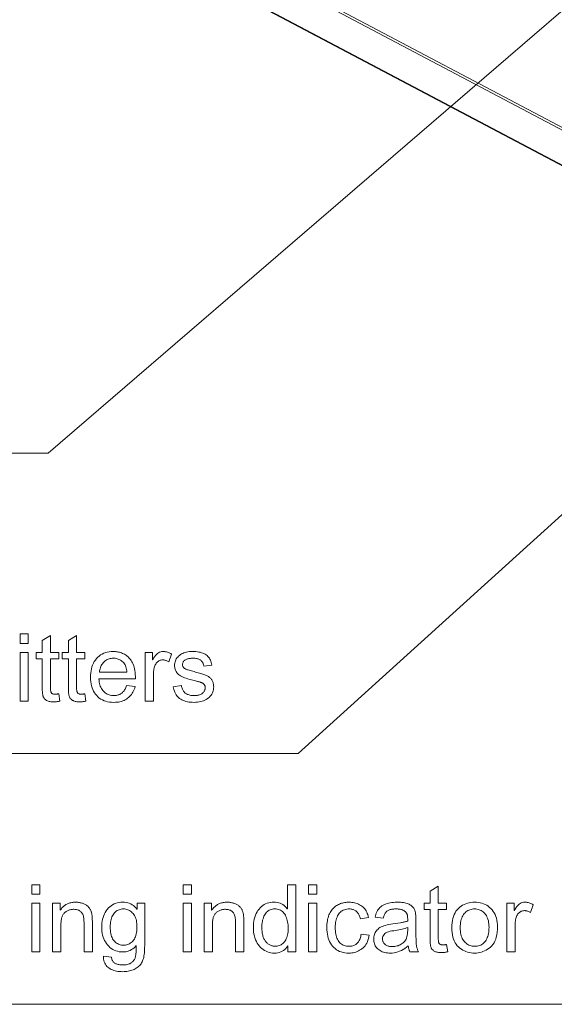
# Model space of a CAD drawing. Extents: x 0 to 841, y 0 to 594.
# Tile 48 of 88: x 455 to 475, y 416 to 452. Entities that reach past the tile are written whole.
import ezdxf

# ---------------------------------------------------------------- set-up
doc = ezdxf.new("R2010")
doc.units = 0

msp = doc.modelspace()

# ---------------------------------------------------------------- linework, layer by layer
at = {"color": 7, "lineweight": 13}
for p, q in [((456.062, 458.149), (504.765, 432.388)), ((456.102, 458.224), (504.806, 432.464)), ((504.706, 431.119), (456.003, 456.879)), ((504.779, 431.053), (456.075, 456.813))]:
    msp.add_line(p, q, dxfattribs=at)
for points in [[(480.489, 457.546), (455.728, 436.214), (430.793, 436.214)], [(494.025, 451.307), (465.017, 425.043), (445.135, 425.043)], [(507.991, 447.223), (476.715, 415.72), (442.85, 415.72)]]:
    msp.add_lwpolyline(points, dxfattribs=at)
for points in [[(454.99, 429.141), (454.683, 429.141), (454.683, 429.489), (454.99, 429.489)], [(456.165, 426.992), (456.138, 426.987), (456.112, 426.983), (456.087, 426.979), (456.062, 426.975), (456.039, 426.972), (456.016, 426.97), (455.995, 426.968), (455.974, 426.966), (455.954, 426.965), (455.935, 426.965), (455.895, 426.966), (455.858, 426.968), (455.824, 426.971), (455.791, 426.976), (455.761, 426.983), (455.732, 426.991), (455.706, 427), (455.682, 427.01), (455.661, 427.022), (455.641, 427.036), (455.624, 427.05), (455.607, 427.066), (455.592, 427.082), (455.579, 427.099), (455.567, 427.116), (455.557, 427.135), (455.547, 427.154), (455.54, 427.174), (455.534, 427.194), (455.529, 427.216), (455.525, 427.238), (455.521, 427.263), (455.518, 427.289), (455.516, 427.317), (455.513, 427.346), (455.512, 427.377), (455.51, 427.41), (455.509, 427.445), (455.508, 427.481), (455.508, 427.519), (455.508, 428.561), (455.285, 428.561), (455.285, 428.798), (455.508, 428.798), (455.508, 429.249), (455.815, 429.434), (455.815, 428.798), (456.122, 428.798), (456.122, 428.561), (455.815, 428.561), (455.815, 427.502), (455.815, 427.476), (455.816, 427.451), (455.818, 427.428), (455.82, 427.406), (455.822, 427.386), (455.825, 427.367), (455.829, 427.35), (455.833, 427.335), (455.838, 427.321), (455.843, 427.309), (455.85, 427.298), (455.858, 427.288), (455.868, 427.28), (455.88, 427.272), (455.893, 427.266), (455.908, 427.261), (455.925, 427.257), (455.943, 427.254), (455.964, 427.252), (455.986, 427.252), (455.999, 427.252), (456.012, 427.252), (456.026, 427.253), (456.039, 427.254), (456.053, 427.255), (456.067, 427.257), (456.081, 427.258), (456.094, 427.26), (456.108, 427.263), (456.122, 427.265)], [(457.135, 426.992), (457.108, 426.987), (457.082, 426.983), (457.057, 426.979), (457.033, 426.975), (457.009, 426.972), (456.987, 426.97), (456.965, 426.968), (456.944, 426.966), (456.924, 426.965), (456.905, 426.965), (456.866, 426.966), (456.829, 426.968), (456.794, 426.971), (456.761, 426.976), (456.731, 426.983), (456.703, 426.991), (456.677, 427), (456.653, 427.01), (456.631, 427.022), (456.612, 427.036), (456.594, 427.05), (456.578, 427.066), (456.563, 427.082), (456.549, 427.099), (456.537, 427.116), (456.527, 427.135), (456.518, 427.154), (456.51, 427.174), (456.504, 427.194), (456.499, 427.216), (456.495, 427.238), (456.492, 427.263), (456.489, 427.289), (456.486, 427.317), (456.484, 427.346), (456.482, 427.377), (456.48, 427.41), (456.479, 427.445), (456.479, 427.481), (456.479, 427.519), (456.479, 428.561), (456.255, 428.561), (456.255, 428.798), (456.479, 428.798), (456.479, 429.249), (456.786, 429.434), (456.786, 428.798), (457.092, 428.798), (457.092, 428.561), (456.786, 428.561), (456.786, 427.502), (456.786, 427.476), (456.787, 427.451), (456.788, 427.428), (456.79, 427.406), (456.793, 427.386), (456.796, 427.367), (456.799, 427.35), (456.804, 427.335), (456.808, 427.321), (456.814, 427.309), (456.82, 427.298), (456.828, 427.288), (456.838, 427.28), (456.85, 427.272), (456.863, 427.266), (456.878, 427.261), (456.895, 427.257), (456.914, 427.254), (456.934, 427.252), (456.956, 427.252), (456.969, 427.252), (456.983, 427.252), (456.996, 427.253), (457.01, 427.254), (457.023, 427.255), (457.037, 427.257), (457.051, 427.258), (457.065, 427.26), (457.079, 427.263), (457.092, 427.265)], [(454.99, 426.989), (454.683, 426.989), (454.683, 428.798), (454.99, 428.798)], [(458.972, 427.816), (457.616, 427.816), (457.621, 427.757), (457.629, 427.702), (457.639, 427.649), (457.652, 427.599), (457.668, 427.551), (457.687, 427.507), (457.708, 427.465), (457.732, 427.426), (457.758, 427.391), (457.787, 427.357), (457.819, 427.327), (457.852, 427.3), (457.886, 427.276), (457.922, 427.256), (457.959, 427.238), (457.998, 427.224), (458.038, 427.213), (458.08, 427.205), (458.124, 427.2), (458.169, 427.199), (458.203, 427.2), (458.237, 427.202), (458.269, 427.207), (458.3, 427.214), (458.33, 427.222), (458.359, 427.232), (458.387, 427.244), (458.414, 427.258), (458.439, 427.274), (458.464, 427.292), (458.487, 427.311), (458.509, 427.333), (458.53, 427.356), (458.55, 427.381), (458.569, 427.408), (458.587, 427.437), (458.603, 427.468), (458.619, 427.501), (458.633, 427.536), (458.646, 427.572), (458.962, 427.533), (458.945, 427.478), (458.926, 427.425), (458.904, 427.375), (458.88, 427.328), (458.853, 427.283), (458.823, 427.241), (458.791, 427.201), (458.757, 427.164), (458.72, 427.13), (458.68, 427.098), (458.638, 427.069), (458.594, 427.044), (458.548, 427.021), (458.5, 427.001), (458.45, 426.984), (458.398, 426.971), (458.344, 426.96), (458.287, 426.952), (458.229, 426.948), (458.169, 426.946), (458.089, 426.949), (458.013, 426.956), (457.94, 426.969), (457.871, 426.986), (457.806, 427.009), (457.744, 427.036), (457.685, 427.069), (457.63, 427.106), (457.579, 427.149), (457.532, 427.196), (457.488, 427.248), (457.449, 427.303), (457.415, 427.363), (457.385, 427.425), (457.36, 427.492), (457.339, 427.562), (457.323, 427.636), (457.311, 427.713), (457.305, 427.794), (457.302, 427.879), (457.304, 427.963), (457.311, 428.044), (457.322, 428.121), (457.338, 428.196), (457.358, 428.267), (457.382, 428.335), (457.411, 428.399), (457.445, 428.46), (457.483, 428.518), (457.525, 428.573), (457.571, 428.624), (457.621, 428.669), (457.675, 428.709), (457.732, 428.744), (457.793, 428.773), (457.857, 428.797), (457.925, 428.815), (457.997, 428.829), (458.072, 428.837), (458.152, 428.839), (458.191, 428.838), (458.23, 428.836), (458.269, 428.831), (458.307, 428.825), (458.346, 428.818), (458.384, 428.808), (458.421, 428.797), (458.459, 428.784), (458.496, 428.769), (458.533, 428.752), (458.569, 428.734), (458.604, 428.713), (458.638, 428.689), (458.67, 428.663), (458.702, 428.635), (458.733, 428.604), (458.762, 428.571), (458.79, 428.535), (458.818, 428.497), (458.844, 428.456), (458.868, 428.412), (458.89, 428.364), (458.909, 428.311), (458.926, 428.254), (458.94, 428.192), (458.951, 428.126), (458.96, 428.055), (458.967, 427.98), (458.97, 427.9)], [(460.317, 428.742), (460.212, 428.459), (460.189, 428.472), (460.166, 428.483), (460.143, 428.493), (460.121, 428.502), (460.099, 428.509), (460.076, 428.515), (460.054, 428.52), (460.032, 428.523), (460.01, 428.525), (459.988, 428.526), (459.955, 428.524), (459.923, 428.519), (459.892, 428.512), (459.864, 428.501), (459.837, 428.487), (459.812, 428.47), (459.788, 428.45), (459.766, 428.427), (459.746, 428.401), (459.727, 428.371), (459.71, 428.339), (459.695, 428.305), (459.682, 428.267), (459.67, 428.228), (459.661, 428.186), (459.653, 428.141), (459.647, 428.095), (459.642, 428.045), (459.639, 427.993), (459.639, 427.939), (459.639, 426.989), (459.332, 426.989), (459.332, 428.798), (459.611, 428.798), (459.611, 428.526), (459.618, 428.526), (459.648, 428.585), (459.68, 428.638), (459.714, 428.686), (459.75, 428.726), (459.787, 428.761), (459.827, 428.789), (459.868, 428.811), (459.911, 428.827), (459.955, 428.836), (460.002, 428.839), (460.033, 428.838), (460.065, 428.835), (460.096, 428.831), (460.128, 428.824), (460.159, 428.815), (460.191, 428.804), (460.222, 428.792), (460.254, 428.777), (460.286, 428.761)], [(461.514, 428.292), (461.51, 428.321), (461.503, 428.348), (461.495, 428.374), (461.485, 428.399), (461.474, 428.422), (461.461, 428.443), (461.447, 428.463), (461.431, 428.482), (461.413, 428.499), (461.394, 428.514), (461.373, 428.529), (461.351, 428.541), (461.327, 428.552), (461.302, 428.562), (461.275, 428.57), (461.247, 428.577), (461.216, 428.582), (461.185, 428.586), (461.152, 428.588), (461.117, 428.589), (461.083, 428.588), (461.049, 428.586), (461.018, 428.583), (460.987, 428.579), (460.958, 428.574), (460.931, 428.567), (460.904, 428.559), (460.879, 428.55), (460.855, 428.54), (460.833, 428.529), (460.813, 428.516), (460.794, 428.503), (460.778, 428.488), (460.764, 428.472), (460.752, 428.456), (460.742, 428.438), (460.735, 428.419), (460.729, 428.398), (460.726, 428.377), (460.725, 428.355), (460.726, 428.334), (460.728, 428.314), (460.733, 428.296), (460.739, 428.279), (460.746, 428.263), (460.756, 428.248), (460.767, 428.235), (460.78, 428.222), (460.795, 428.211), (460.811, 428.202), (460.83, 428.192), (460.852, 428.182), (460.878, 428.172), (460.907, 428.161), (460.939, 428.15), (460.975, 428.139), (461.014, 428.127), (461.056, 428.115), (461.102, 428.102), (461.151, 428.089), (461.207, 428.074), (461.26, 428.06), (461.31, 428.046), (461.357, 428.033), (461.402, 428.02), (461.443, 428.007), (461.482, 427.995), (461.517, 427.983), (461.55, 427.971), (461.58, 427.959), (461.608, 427.948), (461.634, 427.935), (461.66, 427.922), (461.684, 427.907), (461.707, 427.892), (461.728, 427.876), (461.748, 427.858), (461.768, 427.84), (461.785, 427.821), (461.802, 427.802), (461.817, 427.781), (461.83, 427.758), (461.842, 427.734), (461.853, 427.708), (461.861, 427.68), (461.868, 427.651), (461.874, 427.621), (461.878, 427.589), (461.88, 427.555), (461.881, 427.519), (461.879, 427.472), (461.873, 427.426), (461.863, 427.381), (461.849, 427.338), (461.832, 427.296), (461.81, 427.256), (461.784, 427.218), (461.754, 427.181), (461.721, 427.146), (461.683, 427.112), (461.642, 427.08), (461.599, 427.052), (461.553, 427.027), (461.504, 427.006), (461.452, 426.988), (461.398, 426.973), (461.341, 426.961), (461.282, 426.953), (461.219, 426.948), (461.155, 426.946), (461.087, 426.948), (461.023, 426.952), (460.961, 426.96), (460.903, 426.97), (460.848, 426.983), (460.796, 426.999), (460.746, 427.018), (460.7, 427.04), (460.657, 427.064), (460.617, 427.092), (460.579, 427.123), (460.545, 427.156), (460.514, 427.193), (460.486, 427.232), (460.46, 427.274), (460.438, 427.32), (460.419, 427.368), (460.402, 427.419), (460.389, 427.473), (460.379, 427.53), (460.684, 427.576), (460.69, 427.539), (460.697, 427.504), (460.707, 427.471), (460.718, 427.439), (460.731, 427.41), (460.746, 427.383), (460.763, 427.357), (460.782, 427.334), (460.802, 427.312), (460.825, 427.293), (460.849, 427.275), (460.875, 427.259), (460.903, 427.245), (460.933, 427.233), (460.965, 427.222), (460.998, 427.214), (461.034, 427.207), (461.071, 427.203), (461.11, 427.2), (461.151, 427.199), (461.19, 427.2), (461.228, 427.202), (461.263, 427.206), (461.297, 427.212), (461.329, 427.22), (461.359, 427.229), (461.387, 427.24), (461.413, 427.253), (461.437, 427.267), (461.46, 427.283), (461.48, 427.3), (461.499, 427.318), (461.515, 427.337), (461.529, 427.357), (461.54, 427.377), (461.55, 427.398), (461.558, 427.419), (461.563, 427.442), (461.566, 427.465), (461.567, 427.489), (461.567, 427.505), (461.565, 427.52), (461.563, 427.535), (461.559, 427.549), (461.555, 427.562), (461.549, 427.575), (461.543, 427.587), (461.536, 427.599), (461.527, 427.61), (461.518, 427.62), (461.508, 427.63), (461.497, 427.639), (461.486, 427.647), (461.474, 427.656), (461.462, 427.663), (461.45, 427.67), (461.436, 427.677), (461.423, 427.683), (461.409, 427.689), (461.394, 427.694), (461.378, 427.699), (461.357, 427.706), (461.333, 427.712), (461.305, 427.72), (461.274, 427.728), (461.239, 427.738), (461.2, 427.748), (461.157, 427.758), (461.111, 427.77), (461.061, 427.782), (460.986, 427.801), (460.917, 427.82), (460.853, 427.841), (460.794, 427.862), (460.741, 427.884), (460.693, 427.907), (460.649, 427.93), (460.612, 427.954), (460.579, 427.98), (460.552, 428.005), (460.528, 428.032), (460.507, 428.06), (460.489, 428.089), (460.473, 428.119), (460.459, 428.149), (460.448, 428.181), (460.439, 428.214), (460.433, 428.248), (460.429, 428.283), (460.428, 428.319), (460.43, 428.364), (460.435, 428.407), (460.444, 428.448), (460.457, 428.488), (460.473, 428.526), (460.493, 428.562), (460.517, 428.597), (460.544, 428.631), (460.575, 428.663), (460.609, 428.693), (460.646, 428.72), (460.686, 428.745), (460.729, 428.767), (460.773, 428.786), (460.821, 428.803), (460.871, 428.816), (460.923, 428.826), (460.978, 428.833), (461.035, 428.838), (461.095, 428.839), (461.158, 428.838), (461.219, 428.834), (461.276, 428.828), (461.331, 428.819), (461.383, 428.808), (461.432, 428.794), (461.478, 428.777), (461.521, 428.758), (461.561, 428.736), (461.599, 428.712), (461.633, 428.686), (461.665, 428.656), (461.694, 428.625), (461.72, 428.591), (461.743, 428.554), (461.763, 428.515), (461.78, 428.473), (461.794, 428.429), (461.806, 428.382), (461.815, 428.333)], [(458.656, 428.068), (458.651, 428.122), (458.643, 428.173), (458.633, 428.22), (458.62, 428.265), (458.604, 428.306), (458.586, 428.344), (458.564, 428.38), (458.541, 428.412), (458.514, 428.441), (458.485, 428.467), (458.454, 428.49), (458.423, 428.511), (458.391, 428.529), (458.358, 428.545), (458.325, 428.558), (458.292, 428.569), (458.257, 428.578), (458.223, 428.584), (458.187, 428.587), (458.152, 428.589), (458.109, 428.587), (458.068, 428.583), (458.028, 428.576), (457.991, 428.565), (457.954, 428.552), (457.919, 428.536), (457.886, 428.518), (457.854, 428.496), (457.824, 428.471), (457.795, 428.444), (457.768, 428.414), (457.744, 428.382), (457.722, 428.349), (457.702, 428.314), (457.685, 428.277), (457.67, 428.239), (457.657, 428.199), (457.647, 428.157), (457.639, 428.114), (457.633, 428.068)], [(455.423, 419.819), (455.116, 419.819), (455.116, 420.166), (455.423, 420.166)], [(461.054, 419.819), (460.747, 419.819), (460.747, 420.166), (461.054, 420.166)], [(464.929, 417.666), (464.642, 417.666), (464.642, 417.897), (464.635, 417.897), (464.601, 417.845), (464.563, 417.798), (464.521, 417.758), (464.476, 417.722), (464.428, 417.692), (464.376, 417.667), (464.321, 417.648), (464.263, 417.635), (464.201, 417.627), (464.136, 417.624), (464.07, 417.626), (464.007, 417.634), (463.946, 417.648), (463.887, 417.666), (463.831, 417.69), (463.776, 417.719), (463.724, 417.753), (463.674, 417.792), (463.626, 417.837), (463.581, 417.887), (463.538, 417.942), (463.501, 417.999), (463.467, 418.059), (463.438, 418.123), (463.414, 418.19), (463.394, 418.26), (463.378, 418.333), (463.367, 418.409), (463.36, 418.488), (463.358, 418.57), (463.36, 418.656), (463.367, 418.738), (463.377, 418.817), (463.392, 418.891), (463.411, 418.962), (463.434, 419.03), (463.461, 419.094), (463.492, 419.154), (463.528, 419.21), (463.568, 419.263), (463.611, 419.311), (463.657, 419.354), (463.706, 419.392), (463.757, 419.425), (463.811, 419.453), (463.868, 419.476), (463.928, 419.494), (463.99, 419.507), (464.055, 419.514), (464.122, 419.517), (464.185, 419.514), (464.246, 419.507), (464.303, 419.494), (464.357, 419.477), (464.407, 419.455), (464.455, 419.428), (464.5, 419.396), (464.541, 419.358), (464.58, 419.316), (464.615, 419.269), (464.622, 419.269), (464.622, 420.166), (464.929, 420.166)], [(465.715, 419.819), (465.408, 419.819), (465.408, 420.166), (465.715, 420.166)], [(470.579, 417.67), (470.552, 417.665), (470.526, 417.66), (470.501, 417.656), (470.476, 417.652), (470.453, 417.649), (470.43, 417.647), (470.408, 417.645), (470.388, 417.644), (470.368, 417.643), (470.348, 417.643), (470.309, 417.643), (470.272, 417.645), (470.237, 417.649), (470.205, 417.654), (470.174, 417.66), (470.146, 417.668), (470.12, 417.677), (470.096, 417.688), (470.075, 417.7), (470.055, 417.713), (470.037, 417.728), (470.021, 417.743), (470.006, 417.759), (469.993, 417.776), (469.981, 417.794), (469.97, 417.812), (469.961, 417.831), (469.954, 417.851), (469.947, 417.872), (469.942, 417.893), (469.939, 417.916), (469.935, 417.94), (469.932, 417.966), (469.929, 417.994), (469.927, 418.024), (469.925, 418.055), (469.924, 418.088), (469.923, 418.122), (469.922, 418.159), (469.922, 418.197), (469.922, 419.239), (469.699, 419.239), (469.699, 419.476), (469.922, 419.476), (469.922, 419.926), (470.229, 420.112), (470.229, 419.476), (470.536, 419.476), (470.536, 419.239), (470.229, 419.239), (470.229, 418.18), (470.229, 418.153), (470.23, 418.128), (470.232, 418.105), (470.233, 418.083), (470.236, 418.063), (470.239, 418.045), (470.243, 418.028), (470.247, 418.012), (470.252, 417.998), (470.257, 417.986), (470.264, 417.975), (470.272, 417.966), (470.282, 417.957), (470.293, 417.95), (470.307, 417.943), (470.322, 417.938), (470.339, 417.934), (470.357, 417.931), (470.378, 417.93), (470.399, 417.929), (470.413, 417.929), (470.426, 417.93), (470.44, 417.93), (470.453, 417.931), (470.467, 417.932), (470.481, 417.934), (470.494, 417.936), (470.508, 417.938), (470.522, 417.94), (470.536, 417.943)], [(455.423, 417.666), (455.116, 417.666), (455.116, 419.476), (455.423, 419.476)], [(457.371, 417.666), (457.062, 417.666), (457.062, 418.766), (457.061, 418.82), (457.058, 418.871), (457.053, 418.918), (457.046, 418.961), (457.037, 419.001), (457.026, 419.037), (457.013, 419.07), (456.998, 419.1), (456.981, 419.126), (456.962, 419.148), (456.942, 419.168), (456.919, 419.186), (456.896, 419.201), (456.87, 419.215), (456.843, 419.226), (456.815, 419.236), (456.785, 419.243), (456.753, 419.248), (456.72, 419.251), (456.685, 419.252), (456.658, 419.252), (456.631, 419.25), (456.605, 419.246), (456.578, 419.242), (456.552, 419.236), (456.527, 419.228), (456.501, 419.22), (456.476, 419.21), (456.451, 419.199), (456.427, 419.186), (456.403, 419.172), (456.381, 419.157), (456.36, 419.141), (456.341, 419.124), (456.323, 419.106), (456.306, 419.086), (456.291, 419.066), (456.277, 419.045), (456.265, 419.022), (456.254, 418.998), (456.244, 418.973), (456.235, 418.946), (456.228, 418.917), (456.221, 418.885), (456.215, 418.852), (456.211, 418.817), (456.207, 418.779), (456.205, 418.74), (456.203, 418.699), (456.203, 418.656), (456.203, 417.666), (455.896, 417.666), (455.896, 419.476), (456.172, 419.476), (456.172, 419.22), (456.179, 419.22), (456.199, 419.249), (456.22, 419.276), (456.241, 419.302), (456.264, 419.327), (456.287, 419.35), (456.312, 419.371), (456.337, 419.391), (456.363, 419.41), (456.39, 419.427), (456.418, 419.443), (456.447, 419.457), (456.477, 419.469), (456.508, 419.48), (456.54, 419.49), (456.572, 419.498), (456.606, 419.505), (456.64, 419.51), (456.675, 419.514), (456.711, 419.516), (456.748, 419.517), (456.777, 419.516), (456.806, 419.515), (456.834, 419.512), (456.862, 419.509), (456.891, 419.504), (456.919, 419.498), (456.947, 419.492), (456.975, 419.484), (457.003, 419.475), (457.031, 419.466), (457.059, 419.455), (457.085, 419.443), (457.11, 419.43), (457.134, 419.416), (457.156, 419.402), (457.177, 419.386), (457.198, 419.369), (457.216, 419.351), (457.234, 419.332), (457.251, 419.312), (457.266, 419.291), (457.28, 419.271), (457.293, 419.249), (457.305, 419.228), (457.315, 419.206), (457.325, 419.184), (457.333, 419.162), (457.34, 419.14), (457.346, 419.117), (457.35, 419.094), (457.354, 419.07), (457.358, 419.044), (457.361, 419.017), (457.363, 418.988), (457.366, 418.957), (457.368, 418.925), (457.369, 418.891), (457.37, 418.856), (457.371, 418.819), (457.371, 418.78)], [(459.317, 417.91), (459.316, 417.835), (459.314, 417.764), (459.31, 417.697), (459.304, 417.633), (459.297, 417.574), (459.289, 417.518), (459.279, 417.466), (459.267, 417.419), (459.254, 417.375), (459.24, 417.335), (459.223, 417.298), (459.204, 417.262), (459.183, 417.228), (459.159, 417.196), (459.133, 417.166), (459.105, 417.137), (459.074, 417.11), (459.041, 417.085), (459.005, 417.061), (458.967, 417.039), (458.927, 417.019), (458.885, 417.001), (458.842, 416.985), (458.798, 416.971), (458.752, 416.96), (458.704, 416.95), (458.655, 416.943), (458.604, 416.937), (458.552, 416.934), (458.498, 416.933), (458.438, 416.935), (458.379, 416.939), (458.323, 416.945), (458.269, 416.955), (458.217, 416.967), (458.167, 416.982), (458.118, 417), (458.072, 417.02), (458.028, 417.044), (457.986, 417.07), (457.948, 417.099), (457.913, 417.131), (457.882, 417.167), (457.855, 417.207), (457.833, 417.249), (457.815, 417.296), (457.8, 417.346), (457.79, 417.399), (457.784, 417.456), (457.782, 417.516), (458.08, 417.47), (458.085, 417.442), (458.091, 417.416), (458.098, 417.391), (458.108, 417.367), (458.119, 417.345), (458.132, 417.324), (458.146, 417.305), (458.163, 417.287), (458.181, 417.271), (458.2, 417.255), (458.222, 417.242), (458.245, 417.23), (458.27, 417.219), (458.297, 417.21), (458.326, 417.202), (458.356, 417.195), (458.388, 417.19), (458.422, 417.187), (458.457, 417.185), (458.495, 417.184), (458.541, 417.185), (458.585, 417.188), (458.626, 417.193), (458.665, 417.199), (458.701, 417.208), (458.735, 417.219), (458.766, 417.231), (458.795, 417.246), (458.821, 417.263), (458.844, 417.281), (458.866, 417.301), (458.885, 417.322), (458.903, 417.343), (458.919, 417.366), (458.934, 417.389), (458.946, 417.413), (458.957, 417.438), (458.966, 417.464), (458.974, 417.491), (458.98, 417.518), (458.984, 417.547), (458.989, 417.578), (458.992, 417.612), (458.996, 417.647), (458.998, 417.684), (459.001, 417.724), (459.002, 417.766), (459.004, 417.809), (459.004, 417.855), (459.005, 417.903), (458.964, 417.858), (458.921, 417.818), (458.875, 417.783), (458.828, 417.752), (458.779, 417.726), (458.728, 417.704), (458.674, 417.688), (458.619, 417.676), (458.561, 417.669), (458.501, 417.666), (458.432, 417.669), (458.366, 417.677), (458.302, 417.69), (458.241, 417.708), (458.183, 417.732), (458.128, 417.76), (458.075, 417.794), (458.026, 417.833), (457.979, 417.878), (457.934, 417.927), (457.894, 417.981), (457.857, 418.037), (457.825, 418.096), (457.797, 418.158), (457.774, 418.222), (457.755, 418.29), (457.74, 418.359), (457.729, 418.432), (457.723, 418.508), (457.72, 418.586), (457.723, 418.664), (457.729, 418.74), (457.739, 418.813), (457.754, 418.884), (457.772, 418.951), (457.795, 419.017), (457.822, 419.079), (457.854, 419.139), (457.889, 419.196), (457.928, 419.251), (457.972, 419.301), (458.018, 419.346), (458.068, 419.386), (458.121, 419.421), (458.177, 419.45), (458.236, 419.474), (458.298, 419.493), (458.364, 419.506), (458.433, 419.514), (458.505, 419.517), (458.568, 419.514), (458.628, 419.506), (458.686, 419.494), (458.742, 419.476), (458.796, 419.452), (458.847, 419.424), (458.895, 419.391), (458.941, 419.352), (458.985, 419.308), (459.027, 419.259), (459.034, 419.259), (459.034, 419.476), (459.317, 419.476)], [(458.53, 417.917), (458.569, 417.919), (458.607, 417.923), (458.644, 417.931), (458.68, 417.942), (458.715, 417.956), (458.75, 417.973), (458.783, 417.994), (458.816, 418.017), (458.848, 418.044), (458.878, 418.073), (458.907, 418.106), (458.933, 418.144), (458.956, 418.186), (458.975, 418.232), (458.992, 418.282), (459.006, 418.336), (459.016, 418.395), (459.024, 418.458), (459.029, 418.525), (459.03, 418.596), (459.029, 418.659), (459.024, 418.719), (459.017, 418.777), (459.007, 418.831), (458.994, 418.882), (458.978, 418.93), (458.959, 418.975), (458.937, 419.018), (458.913, 419.057), (458.885, 419.093), (458.855, 419.126), (458.824, 419.155), (458.792, 419.181), (458.758, 419.204), (458.723, 419.223), (458.687, 419.238), (458.649, 419.25), (458.61, 419.259), (458.569, 419.264), (458.527, 419.266), (458.484, 419.264), (458.443, 419.259), (458.403, 419.25), (458.365, 419.238), (458.329, 419.222), (458.294, 419.202), (458.261, 419.179), (458.23, 419.153), (458.2, 419.122), (458.171, 419.089), (458.145, 419.052), (458.122, 419.012), (458.101, 418.97), (458.084, 418.926), (458.069, 418.879), (458.056, 418.829), (458.047, 418.776), (458.04, 418.721), (458.036, 418.663), (458.034, 418.603), (458.036, 418.533), (458.04, 418.468), (458.047, 418.406), (458.057, 418.348), (458.07, 418.294), (458.086, 418.244), (458.105, 418.198), (458.126, 418.155), (458.151, 418.117), (458.178, 418.082), (458.208, 418.05), (458.238, 418.022), (458.271, 417.998), (458.304, 417.976), (458.338, 417.958), (458.374, 417.943), (458.411, 417.932), (458.45, 417.924), (458.49, 417.919)], [(461.054, 417.666), (460.747, 417.666), (460.747, 419.476), (461.054, 419.476)], [(463.002, 417.666), (462.693, 417.666), (462.693, 418.766), (462.692, 418.82), (462.689, 418.871), (462.684, 418.918), (462.677, 418.961), (462.668, 419.001), (462.657, 419.037), (462.644, 419.07), (462.629, 419.1), (462.612, 419.126), (462.593, 419.148), (462.573, 419.168), (462.55, 419.186), (462.527, 419.201), (462.501, 419.215), (462.474, 419.226), (462.446, 419.236), (462.416, 419.243), (462.384, 419.248), (462.351, 419.251), (462.316, 419.252), (462.289, 419.252), (462.262, 419.25), (462.236, 419.246), (462.209, 419.242), (462.183, 419.236), (462.158, 419.228), (462.132, 419.22), (462.107, 419.21), (462.082, 419.199), (462.058, 419.186), (462.034, 419.172), (462.012, 419.157), (461.991, 419.141), (461.972, 419.124), (461.954, 419.106), (461.937, 419.086), (461.922, 419.066), (461.908, 419.045), (461.896, 419.022), (461.885, 418.998), (461.875, 418.973), (461.866, 418.946), (461.859, 418.917), (461.852, 418.885), (461.846, 418.852), (461.842, 418.817), (461.838, 418.779), (461.836, 418.74), (461.834, 418.699), (461.834, 418.656), (461.834, 417.666), (461.527, 417.666), (461.527, 419.476), (461.803, 419.476), (461.803, 419.22), (461.81, 419.22), (461.83, 419.249), (461.85, 419.276), (461.872, 419.302), (461.895, 419.327), (461.918, 419.35), (461.943, 419.371), (461.968, 419.391), (461.994, 419.41), (462.021, 419.427), (462.049, 419.443), (462.078, 419.457), (462.108, 419.469), (462.139, 419.48), (462.171, 419.49), (462.203, 419.498), (462.237, 419.505), (462.271, 419.51), (462.306, 419.514), (462.342, 419.516), (462.379, 419.517), (462.408, 419.516), (462.437, 419.515), (462.465, 419.512), (462.493, 419.509), (462.522, 419.504), (462.55, 419.498), (462.578, 419.492), (462.606, 419.484), (462.634, 419.475), (462.662, 419.466), (462.69, 419.455), (462.716, 419.443), (462.741, 419.43), (462.765, 419.416), (462.787, 419.402), (462.808, 419.386), (462.829, 419.369), (462.847, 419.351), (462.865, 419.332), (462.882, 419.312), (462.897, 419.291), (462.911, 419.271), (462.924, 419.249), (462.936, 419.228), (462.946, 419.206), (462.956, 419.184), (462.964, 419.162), (462.971, 419.14), (462.977, 419.117), (462.981, 419.094), (462.985, 419.07), (462.989, 419.044), (462.992, 419.017), (462.994, 418.988), (462.997, 418.957), (462.999, 418.925), (463, 418.891), (463.001, 418.856), (463.002, 418.819), (463.002, 418.78)], [(464.168, 417.876), (464.208, 417.878), (464.246, 417.883), (464.283, 417.891), (464.319, 417.903), (464.354, 417.918), (464.388, 417.936), (464.42, 417.957), (464.451, 417.982), (464.481, 418.01), (464.509, 418.042), (464.536, 418.076), (464.56, 418.115), (464.581, 418.156), (464.599, 418.201), (464.614, 418.25), (464.627, 418.302), (464.637, 418.357), (464.644, 418.415), (464.648, 418.477), (464.649, 418.543), (464.648, 418.608), (464.644, 418.67), (464.638, 418.729), (464.629, 418.786), (464.617, 418.84), (464.603, 418.891), (464.586, 418.94), (464.567, 418.986), (464.546, 419.029), (464.521, 419.07), (464.495, 419.107), (464.466, 419.141), (464.435, 419.17), (464.401, 419.195), (464.366, 419.217), (464.328, 419.235), (464.288, 419.248), (464.246, 419.258), (464.201, 419.264), (464.155, 419.266), (464.108, 419.264), (464.064, 419.258), (464.022, 419.249), (463.982, 419.235), (463.945, 419.218), (463.91, 419.197), (463.878, 419.172), (463.847, 419.143), (463.819, 419.111), (463.794, 419.074), (463.771, 419.035), (463.75, 418.993), (463.732, 418.948), (463.716, 418.901), (463.702, 418.852), (463.691, 418.801), (463.683, 418.747), (463.677, 418.69), (463.673, 418.631), (463.672, 418.57), (463.673, 418.526), (463.675, 418.483), (463.678, 418.441), (463.682, 418.401), (463.688, 418.362), (463.696, 418.325), (463.704, 418.289), (463.714, 418.254), (463.725, 418.221), (463.738, 418.189), (463.751, 418.159), (463.766, 418.13), (463.782, 418.102), (463.798, 418.077), (463.816, 418.052), (463.835, 418.03), (463.855, 418.009), (463.876, 417.989), (463.898, 417.971), (463.921, 417.955), (463.945, 417.94), (463.969, 417.926), (463.993, 417.915), (464.017, 417.904), (464.042, 417.896), (464.066, 417.889), (464.092, 417.883), (464.117, 417.879), (464.142, 417.877)], [(465.715, 417.666), (465.408, 417.666), (465.408, 419.476), (465.715, 419.476)], [(467.666, 418.292), (467.652, 418.225), (467.636, 418.161), (467.616, 418.101), (467.594, 418.045), (467.568, 417.992), (467.539, 417.943), (467.507, 417.898), (467.472, 417.857), (467.434, 417.819), (467.393, 417.785), (467.35, 417.754), (467.305, 417.727), (467.26, 417.703), (467.213, 417.682), (467.166, 417.664), (467.117, 417.65), (467.067, 417.638), (467.016, 417.63), (466.964, 417.625), (466.91, 417.624), (466.833, 417.626), (466.76, 417.634), (466.69, 417.647), (466.624, 417.665), (466.561, 417.688), (466.502, 417.717), (466.447, 417.75), (466.395, 417.789), (466.346, 417.833), (466.302, 417.882), (466.261, 417.936), (466.224, 417.992), (466.192, 418.052), (466.164, 418.116), (466.14, 418.183), (466.121, 418.253), (466.106, 418.326), (466.095, 418.403), (466.089, 418.483), (466.087, 418.567), (466.088, 418.636), (466.092, 418.702), (466.098, 418.766), (466.107, 418.827), (466.118, 418.885), (466.131, 418.94), (466.147, 418.992), (466.166, 419.042), (466.187, 419.088), (466.21, 419.132), (466.236, 419.173), (466.262, 419.212), (466.29, 419.248), (466.319, 419.282), (466.35, 419.313), (466.381, 419.342), (466.414, 419.368), (466.448, 419.391), (466.483, 419.412), (466.52, 419.431), (466.557, 419.447), (466.595, 419.462), (466.633, 419.475), (466.672, 419.486), (466.71, 419.495), (466.75, 419.503), (466.789, 419.509), (466.829, 419.513), (466.87, 419.516), (466.91, 419.517), (466.966, 419.515), (467.019, 419.511), (467.071, 419.504), (467.121, 419.494), (467.17, 419.48), (467.217, 419.465), (467.262, 419.446), (467.306, 419.424), (467.348, 419.399), (467.389, 419.372), (467.427, 419.341), (467.462, 419.308), (467.494, 419.273), (467.523, 419.234), (467.549, 419.193), (467.572, 419.149), (467.592, 419.102), (467.609, 419.053), (467.623, 419), (467.633, 418.945), (467.337, 418.899), (467.327, 418.935), (467.316, 418.969), (467.304, 419.001), (467.291, 419.031), (467.276, 419.059), (467.261, 419.086), (467.244, 419.111), (467.227, 419.133), (467.208, 419.155), (467.188, 419.174), (467.166, 419.191), (467.144, 419.207), (467.12, 419.221), (467.096, 419.233), (467.07, 419.243), (467.043, 419.251), (467.015, 419.258), (466.986, 419.262), (466.956, 419.265), (466.924, 419.266), (466.874, 419.264), (466.826, 419.259), (466.781, 419.25), (466.738, 419.237), (466.698, 419.22), (466.66, 419.2), (466.625, 419.177), (466.592, 419.149), (466.561, 419.118), (466.534, 419.084), (466.508, 419.046), (466.486, 419.005), (466.466, 418.961), (466.448, 418.914), (466.434, 418.865), (466.422, 418.812), (466.412, 418.757), (466.406, 418.699), (466.402, 418.638), (466.401, 418.574), (466.402, 418.508), (466.406, 418.446), (466.412, 418.387), (466.421, 418.331), (466.433, 418.278), (466.447, 418.228), (466.464, 418.181), (466.484, 418.137), (466.506, 418.096), (466.531, 418.058), (466.558, 418.023), (466.588, 417.992), (466.62, 417.965), (466.654, 417.942), (466.69, 417.922), (466.729, 417.905), (466.77, 417.893), (466.813, 417.883), (466.859, 417.878), (466.907, 417.876), (466.946, 417.877), (466.983, 417.881), (467.018, 417.886), (467.052, 417.894), (467.084, 417.905), (467.114, 417.917), (467.143, 417.932), (467.169, 417.949), (467.195, 417.968), (467.218, 417.99), (467.24, 418.013), (467.26, 418.039), (467.279, 418.068), (467.295, 418.098), (467.311, 418.131), (467.324, 418.167), (467.336, 418.204), (467.346, 418.244), (467.354, 418.286), (467.361, 418.33)], [(469.499, 417.666), (469.177, 417.666), (469.168, 417.684), (469.16, 417.703), (469.152, 417.722), (469.145, 417.743), (469.139, 417.765), (469.133, 417.788), (469.127, 417.812), (469.122, 417.837), (469.118, 417.863), (469.114, 417.89), (469.051, 417.839), (468.988, 417.794), (468.924, 417.754), (468.859, 417.72), (468.793, 417.69), (468.725, 417.666), (468.657, 417.648), (468.588, 417.634), (468.518, 417.626), (468.447, 417.624), (468.391, 417.625), (468.337, 417.63), (468.286, 417.637), (468.237, 417.647), (468.191, 417.66), (468.147, 417.675), (468.105, 417.694), (468.066, 417.715), (468.029, 417.74), (467.995, 417.767), (467.964, 417.797), (467.935, 417.828), (467.911, 417.861), (467.889, 417.896), (467.871, 417.933), (467.856, 417.972), (467.844, 418.013), (467.836, 418.055), (467.831, 418.099), (467.83, 418.146), (467.831, 418.19), (467.836, 418.233), (467.844, 418.274), (467.855, 418.313), (467.869, 418.351), (467.887, 418.387), (467.908, 418.422), (467.932, 418.455), (467.959, 418.487), (467.989, 418.517), (468.023, 418.545), (468.062, 418.571), (468.106, 418.595), (468.154, 418.617), (468.207, 418.638), (468.265, 418.656), (468.327, 418.673), (468.394, 418.687), (468.466, 418.7), (468.542, 418.71), (468.829, 418.753), (468.86, 418.758), (468.891, 418.763), (468.92, 418.769), (468.948, 418.775), (468.975, 418.781), (469.001, 418.788), (469.026, 418.794), (469.049, 418.801), (469.072, 418.808), (469.093, 418.816), (469.093, 418.843), (469.093, 418.868), (469.092, 418.891), (469.092, 418.913), (469.091, 418.934), (469.09, 418.952), (469.089, 418.97), (469.088, 418.985), (469.086, 418.999), (469.085, 419.011), (469.083, 419.023), (469.08, 419.034), (469.077, 419.046), (469.073, 419.057), (469.068, 419.069), (469.062, 419.081), (469.056, 419.093), (469.05, 419.105), (469.042, 419.117), (469.034, 419.13), (469.026, 419.142), (469.016, 419.153), (469.005, 419.164), (468.993, 419.175), (468.98, 419.185), (468.966, 419.195), (468.951, 419.204), (468.935, 419.213), (468.918, 419.221), (468.901, 419.229), (468.881, 419.236), (468.861, 419.242), (468.84, 419.248), (468.817, 419.253), (468.793, 419.257), (468.767, 419.26), (468.741, 419.263), (468.713, 419.265), (468.684, 419.266), (468.653, 419.266), (468.615, 419.265), (468.577, 419.263), (468.542, 419.259), (468.508, 419.254), (468.476, 419.248), (468.446, 419.24), (468.417, 419.23), (468.39, 419.219), (468.364, 419.207), (468.34, 419.193), (468.318, 419.177), (468.297, 419.158), (468.278, 419.137), (468.26, 419.114), (468.243, 419.088), (468.228, 419.059), (468.215, 419.028), (468.203, 418.995), (468.192, 418.958), (468.183, 418.92), (467.882, 418.959), (467.894, 419.013), (467.908, 419.065), (467.926, 419.113), (467.947, 419.159), (467.971, 419.203), (467.998, 419.243), (468.028, 419.281), (468.061, 419.315), (468.097, 419.348), (468.137, 419.377), (468.179, 419.403), (468.225, 419.427), (468.273, 419.448), (468.325, 419.466), (468.38, 419.482), (468.437, 419.494), (468.498, 419.504), (468.562, 419.511), (468.629, 419.515), (468.699, 419.517), (468.763, 419.516), (468.823, 419.513), (468.879, 419.508), (468.932, 419.501), (468.982, 419.493), (469.028, 419.482), (469.07, 419.47), (469.11, 419.455), (469.145, 419.439), (469.178, 419.42), (469.207, 419.401), (469.234, 419.38), (469.259, 419.359), (469.281, 419.337), (469.301, 419.314), (469.318, 419.29), (469.334, 419.266), (469.347, 419.241), (469.357, 419.214), (469.365, 419.188), (469.372, 419.16), (469.378, 419.13), (469.383, 419.099), (469.388, 419.066), (469.391, 419.032), (469.395, 418.996), (469.397, 418.958), (469.399, 418.919), (469.4, 418.878), (469.4, 418.836), (469.4, 418.424), (469.4, 418.351), (469.401, 418.283), (469.401, 418.22), (469.402, 418.162), (469.404, 418.109), (469.405, 418.061), (469.407, 418.018), (469.409, 417.979), (469.412, 417.946), (469.415, 417.918), (469.418, 417.892), (469.423, 417.867), (469.428, 417.841), (469.435, 417.816), (469.443, 417.791), (469.452, 417.766), (469.462, 417.741), (469.473, 417.716), (469.486, 417.691)], [(471.58, 419.517), (471.652, 419.514), (471.721, 419.507), (471.788, 419.495), (471.853, 419.479), (471.915, 419.457), (471.974, 419.431), (472.031, 419.4), (472.086, 419.364), (472.138, 419.323), (472.188, 419.278), (472.233, 419.228), (472.274, 419.174), (472.311, 419.117), (472.342, 419.055), (472.368, 418.989), (472.39, 418.919), (472.407, 418.845), (472.419, 418.767), (472.426, 418.685), (472.429, 418.599), (472.426, 418.496), (472.418, 418.398), (472.405, 418.307), (472.387, 418.222), (472.364, 418.144), (472.335, 418.071), (472.301, 418.005), (472.262, 417.945), (472.217, 417.892), (472.168, 417.845), (472.115, 417.803), (472.061, 417.765), (472.005, 417.732), (471.949, 417.703), (471.89, 417.679), (471.831, 417.659), (471.77, 417.644), (471.708, 417.633), (471.644, 417.626), (471.58, 417.624), (471.512, 417.626), (471.446, 417.633), (471.382, 417.644), (471.32, 417.66), (471.259, 417.681), (471.201, 417.705), (471.144, 417.735), (471.089, 417.769), (471.036, 417.808), (470.984, 417.851), (470.936, 417.899), (470.894, 417.952), (470.856, 418.011), (470.823, 418.075), (470.795, 418.144), (470.772, 418.219), (470.755, 418.298), (470.742, 418.384), (470.735, 418.474), (470.732, 418.57), (470.734, 418.663), (470.742, 418.752), (470.754, 418.835), (470.771, 418.913), (470.793, 418.987), (470.82, 419.056), (470.852, 419.12), (470.888, 419.179), (470.93, 419.233), (470.976, 419.282), (471.026, 419.327), (471.078, 419.367), (471.133, 419.402), (471.19, 419.432), (471.249, 419.458), (471.31, 419.479), (471.374, 419.496), (471.44, 419.507), (471.509, 419.514)], [(471.58, 417.876), (471.631, 417.878), (471.68, 417.884), (471.726, 417.894), (471.769, 417.907), (471.811, 417.925), (471.849, 417.946), (471.885, 417.971), (471.919, 418.001), (471.95, 418.034), (471.979, 418.071), (472.005, 418.111), (472.028, 418.153), (472.048, 418.198), (472.066, 418.246), (472.081, 418.296), (472.093, 418.348), (472.103, 418.403), (472.11, 418.46), (472.114, 418.52), (472.115, 418.582), (472.113, 418.648), (472.109, 418.711), (472.101, 418.771), (472.09, 418.827), (472.076, 418.88), (472.059, 418.929), (472.039, 418.975), (472.016, 419.018), (471.99, 419.058), (471.961, 419.094), (471.929, 419.127), (471.896, 419.156), (471.862, 419.182), (471.826, 419.204), (471.788, 419.223), (471.749, 419.238), (471.709, 419.251), (471.667, 419.259), (471.624, 419.264), (471.58, 419.266), (471.534, 419.264), (471.489, 419.259), (471.447, 419.25), (471.406, 419.238), (471.367, 419.222), (471.329, 419.203), (471.293, 419.18), (471.259, 419.154), (471.227, 419.124), (471.196, 419.091), (471.167, 419.055), (471.142, 419.014), (471.119, 418.971), (471.1, 418.924), (471.083, 418.874), (471.07, 418.82), (471.059, 418.763), (471.052, 418.702), (471.047, 418.638), (471.046, 418.57), (471.047, 418.503), (471.052, 418.439), (471.06, 418.379), (471.07, 418.322), (471.084, 418.268), (471.101, 418.218), (471.121, 418.171), (471.143, 418.128), (471.169, 418.088), (471.198, 418.051), (471.23, 418.018), (471.263, 417.988), (471.297, 417.962), (471.333, 417.939), (471.37, 417.92), (471.409, 417.904), (471.449, 417.892), (471.491, 417.883), (471.535, 417.878)], [(473.761, 419.42), (473.655, 419.136), (473.632, 419.149), (473.609, 419.16), (473.587, 419.17), (473.564, 419.179), (473.542, 419.186), (473.52, 419.192), (473.497, 419.197), (473.475, 419.2), (473.453, 419.202), (473.432, 419.203), (473.398, 419.201), (473.366, 419.197), (473.336, 419.189), (473.307, 419.178), (473.28, 419.164), (473.255, 419.147), (473.231, 419.127), (473.209, 419.104), (473.189, 419.078), (473.171, 419.049), (473.154, 419.017), (473.139, 418.982), (473.125, 418.945), (473.114, 418.905), (473.104, 418.863), (473.096, 418.819), (473.09, 418.772), (473.086, 418.723), (473.083, 418.671), (473.082, 418.616), (473.082, 417.666), (472.775, 417.666), (472.775, 419.476), (473.055, 419.476), (473.055, 419.203), (473.061, 419.203), (473.092, 419.263), (473.124, 419.316), (473.158, 419.363), (473.193, 419.404), (473.231, 419.438), (473.27, 419.467), (473.311, 419.488), (473.354, 419.504), (473.399, 419.514), (473.445, 419.517), (473.477, 419.516), (473.508, 419.513), (473.539, 419.508), (473.571, 419.501), (473.603, 419.492), (473.634, 419.482), (473.666, 419.469), (473.697, 419.454), (473.729, 419.438)], [(469.093, 418.463), (469.093, 418.574), (469.044, 418.558), (468.993, 418.543), (468.939, 418.529), (468.884, 418.515), (468.826, 418.502), (468.766, 418.489), (468.704, 418.478), (468.64, 418.467), (468.573, 418.456), (468.505, 418.447), (468.439, 418.435), (468.38, 418.42), (468.327, 418.4), (468.282, 418.377), (468.244, 418.35), (468.213, 418.318), (468.188, 418.283), (468.171, 418.243), (468.16, 418.2), (468.157, 418.152), (468.158, 418.128), (468.161, 418.104), (468.165, 418.082), (468.172, 418.06), (468.18, 418.039), (468.191, 418.019), (468.203, 417.999), (468.217, 417.981), (468.233, 417.964), (468.251, 417.947), (468.27, 417.932), (468.292, 417.918), (468.314, 417.906), (468.339, 417.895), (468.365, 417.886), (468.393, 417.879), (468.422, 417.873), (468.453, 417.869), (468.486, 417.867), (468.52, 417.866), (468.565, 417.867), (468.609, 417.871), (468.651, 417.878), (468.693, 417.888), (468.734, 417.9), (468.773, 417.915), (468.811, 417.932), (468.849, 417.953), (468.885, 417.976), (468.92, 418.002), (468.953, 418.031), (468.982, 418.063), (469.008, 418.1), (469.031, 418.14), (469.05, 418.185), (469.066, 418.233), (469.078, 418.285), (469.086, 418.34), (469.091, 418.4)]]:
    msp.add_lwpolyline(points, close=True, dxfattribs=at)

doc.saveas('drawing.dxf')
